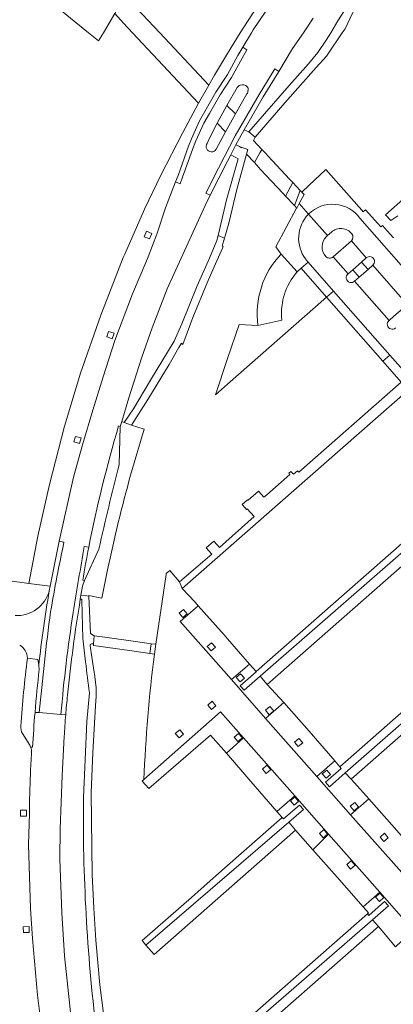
# Model space of a CAD drawing. Extents: x 152048 to 156914, y 461460 to 468786.
# Tile 176 of 256: x 154957 to 155034, y 466800 to 467003. Entities that reach past the tile are written whole.
import ezdxf

# ---------------------------------------------------------------- set-up
doc = ezdxf.new("R2010")
doc.units = 0
doc.header["$LTSCALE"] = 0.75
for name, color, linetype, lineweight in [('B-RO-VH-VERHARDING_ASFALT-GV', 251, 'CONTINUOUS', 18), ('B-RO-VH-VERHARDING_BETON-GV', 251, 'CONTINUOUS', 18), ('B-RO-VH-VERHARDING_BETONSTRAATSTEEN-GV', 251, 'CONTINUOUS', 18), ('B-RO-VH-VERHARDING_OPEN-GV', 251, 'CONTINUOUS', 18), ('B-RO-VH-VERHARDING_TEGEL-GV', 251, 'CONTINUOUS', 18)]:
    doc.layers.add(name, color=color, linetype=linetype, lineweight=lineweight)

msp = doc.modelspace()

# ---------------------------------------------------------------- linework, layer by layer
at = {"layer": 'B-RO-VH-VERHARDING_ASFALT-GV'}
for points in [[(155031.928, 467019.883), (155030.513, 467017.462), (155026.114, 467008.855), (155024.022, 467004.548), (155022.66, 467002.451), (155021.166, 467000), (155020.229, 466998.464), (155018.533, 466995.945), (155016.636, 466993.574), (155012.659, 466989.126), (155004.364, 466979.591), (155005.663, 466978.489), (155011.75, 466985.579), (155018.204, 466992.813), (155020.29, 466995.151), (155020.548, 466995.556), (155023.55, 467000), (155024.1, 467000.815), (155025.592, 467003.853), (155029.918, 467012.66), (155033.9, 467019.985), (155032.748, 467021.286)], [(154989.346, 466969.364), (154990.261, 466968.955), (154990.777, 466970.279), (154992.794, 466976.003), (154993.51, 466977.768), (154995.132, 466981.412), (154996.283, 466983.372), (154998.474, 466987.239), (155000.803, 466990.785), (155002.977, 466994.785), (155003.968, 466996.465), (155003.138, 466997.025), (155002.106, 466995.28), (155000, 466991.402), (154997.625, 466987.772), (154994.242, 466981.867), (154992.584, 466978.146), (154991.975, 466976.663), (154989.842, 466970.64)], [(155010.513, 466992.038), (155009.683, 466992.599), (155006.461, 466987.283), (155001.559, 466978.821), (154998.123, 466972.15), (154995.538, 466967.031), (154996.453, 466966.618), (155000, 466973.615), (155000.654, 466974.885), (155001.729, 466976.971), (155002.434, 466978.339), (155003.411, 466980.024), (155007.336, 466986.794)], [(154999.085, 466956.028), (154998.917, 466956.108), (154999.386, 466957.751), (154998.047, 466958.279), (154997.81, 466957.286), (154996.292, 466953.68), (154993.789, 466947.987), (154990.606, 466940.129), (154989.02, 466936.618), (154984.204, 466928.582), (154980.667, 466922.646), (154978.792, 466919.877), (154980.318, 466919.348), (154983.607, 466924.612), (154988.041, 466931.797), (154990.029, 466935.279), (154990.532, 466936.16), (154990.809, 466935.935), (154992.903, 466941.469), (154995.808, 466948.578), (154996.972, 466951.221), (154998.94, 466955.692)]]:
    msp.add_lwpolyline(points, close=True, dxfattribs=at)
for points in [[(155010.208, 467007.936), (155005.245, 467000.588), (155004.897, 467000), (155003.138, 466997.025), (155003.968, 466996.465), (155002.977, 466994.785), (155000.803, 466990.785), (154998.474, 466987.239), (154996.283, 466983.372), (154995.132, 466981.412), (154993.51, 466977.768), (154992.794, 466976.003), (154990.777, 466970.279), (154990.261, 466968.955), (154989.346, 466969.364), (154987.254, 466963.993), (154985.479, 466958.573), (154983.712, 466953.895), (154983.23, 466952.772), (154980.477, 466946.33), (154976.851, 466936.738), (154974.458, 466929.271), (154972.32, 466922.373), (154970.248, 466915.257), (154968.393, 466908.639), (154965.419, 466895.466), (154966.423, 466895.27)], [(154996.453, 466966.618), (154995.538, 466967.031), (154998.123, 466972.15), (155001.559, 466978.821), (155006.461, 466987.283), (155009.683, 466992.599), (155010.513, 466992.038), (155013.356, 466996.731), (155015.566, 467000), (155017.567, 467002.96)], [(155003.967, 466987.414), (155001.614, 466983.29), (154999.597, 466979.647), (154997.652, 466976.05)], [(154997.835, 466981.394), (154999.846, 466985.019), (155001.983, 466988.726)], [(154995.818, 466977.25), (154996.229, 466978.175), (154997.835, 466981.394)], [(154977.639, 466919.17), (154977.982, 466919.074), (154978.28, 466920.054), (154979.756, 466924.915), (154982.373, 466933.329), (154984.499, 466939.34), (154987.614, 466947.316), (154989.054, 466950.501), (154995.437, 466964.615), (154996.453, 466966.618)], [(154966.423, 466895.27), (154965.419, 466895.466), (154963.588, 466886.199), (154963.409, 466885.292)], [(154971.512, 466894.226), (154970.583, 466894.406)], [(154970.583, 466894.406), (154971.512, 466894.226)], [(154969.782, 466883.562), (154969.922, 466884.41), (154970.22, 466886.22), (154970.611, 466887.391), (154970.275, 466887.458)], [(154974.927, 466795.157), (154973.778, 466804.304), (154972.976, 466813.45), (154972.533, 466820.064), (154972.205, 466826.945), (154972.019, 466843.734), (154972.343, 466852.056), (154972.89, 466861.629), (154973.063, 466863.639), (154973.028, 466865.35), (154972.763, 466867.679), (154972.169, 466871.638), (154971.814, 466873.979), (154971.779, 466874.209), (154972.108, 466874.397), (154972.489, 466874.36), (154972.647, 466876.025), (154971.878, 466876.507), (154971.525, 466884.197), (154970.789, 466884.334), (154970.788, 466884.224), (154969.922, 466884.41), (154969.782, 466883.562), (154970.107, 466883.521), (154970.113, 466883.271), (154970.299, 466875.496)], [(154958.918, 466871.425), (154961.062, 466871.168), (154961.26, 466869.912)], [(154961.26, 466869.912), (154961.263, 466869.889), (154961.357, 466869.077)], [(154971.65, 466864.302), (154971.145, 466858.406), (154970.426, 466842.774)], [(154960.483, 466860.285), (154961.348, 466860.228)], [(154966.779, 466859.773), (154965.807, 466859.845), (154961.348, 466860.228), (154960.483, 466860.285)], [(154961.348, 466860.228), (154965.807, 466859.845)], [(154965.807, 466859.845), (154966.779, 466859.773)], [(155001.861, 466689.972), (154997.546, 466697.874), (154998.543, 466698.373), (154995.123, 466705.205), (154990.299, 466715.717), (154987.043, 466723.466), (154984.16, 466731.038), (154981.513, 466738.486), (154979.108, 466745.916), (154976.293, 466755.58), (154975.459, 466758.763), (154973.753, 466765.277), (154971.858, 466773.968), (154969.455, 466786.71), (154967.921, 466797.342), (154966.54, 466810.255), (154965.984, 466819.049), (154965.556, 466830.093), (154965.664, 466836.354), (154966.029, 466847.324), (154966.484, 466855.303)], [(154959.987, 466853.132), (154959.583, 466853.15)], [(154959.334, 466839.529), (154959.163, 466833.122), (154959.591, 466819.92), (154959.955, 466813.794), (154960.977, 466802.159), (154962.016, 466793.929), (154962.85, 466787.863), (154963.483, 466783.636), (154965.159, 466774.353), (154966.654, 466767.353), (154969.119, 466757.101), (154969.16, 466756.931), (154971.346, 466749.452), (154974.822, 466738.247), (154978.275, 466728.597), (154981.718, 466719.549), (154987.044, 466707.207), (154991.487, 466698.063), (154992.791, 466695.51)]]:
    msp.add_lwpolyline(points, dxfattribs=at)
for points in [[(155001.983, 466988.726, -0.2095222), (155002.586, 466989.206)], [(155002.586, 466989.206, -0.3214718), (155004.027, 466988.889)], [(155004.223, 466988.152, -0.1004097), (155003.967, 466987.414)], [(155004.027, 466988.889, -0.1924157), (155004.223, 466988.152)], [(154997.652, 466976.05, -1.0587215), (154995.818, 466977.25)], [(154971.512, 466894.226, -0.0237008), (154977.639, 466919.17)], [(154963.694, 466880.982, -0.0108534), (154966.423, 466895.27)], [(154966.423, 466895.27, 0.0108534), (154963.694, 466880.982)], [(154970.583, 466894.406, 0.0033305), (154968.338, 466880.819)], [(154968.338, 466880.819, -0.0033305), (154970.583, 466894.406)], [(154970.275, 466887.458, -0.0063571), (154971.512, 466894.226)], [(154963.409, 466885.292, -0.3510128), (154956.384, 466880.172)], [(154961.26, 466869.912, -0.0170935), (154963.409, 466885.292)], [(154963.409, 466885.292, 0.0170935), (154961.26, 466869.912)], [(154967.154, 466863.802, -0.0156934), (154969.782, 466883.562)], [(154961.348, 466860.228, -0.0104054), (154963.694, 466880.982)], [(154963.694, 466880.982, 0.0104054), (154961.348, 466860.228)], [(154968.338, 466880.819, 0.0186468), (154965.807, 466859.845)], [(154965.807, 466859.845, -0.0186468), (154968.338, 466880.819)], [(154957.348, 466874.126, -0.2517166), (154958.918, 466871.425)], [(154970.299, 466875.496, 0.0020921), (154970.853, 466870.67)], [(154970.853, 466870.67, 0.0029764), (154971.65, 466864.302)], [(154961.357, 466869.077, 0.0081763), (154960.483, 466860.285)], [(154966.779, 466859.773, -0.0067126), (154967.154, 466863.802)], [(154960.483, 466860.285, 0.0067073), (154959.987, 466853.132)], [(154966.484, 466855.303, -0.0069344), (154966.779, 466859.773)], [(154959.782, 466852.028, 0.0051476), (154959.539, 466847.552)], [(154959.583, 466853.15, -0.0989784), (154959.782, 466852.028)], [(154959.539, 466847.552, 0.0090961), (154959.334, 466839.529)], [(154970.426, 466842.774, 0.0325983), (154973.061, 466794.951)]]:
    msp.add_lwpolyline(points, format="xyb", dxfattribs=at)
at = {"layer": 'B-RO-VH-VERHARDING_BETON-GV'}
for points in [[(154977.639, 466919.17, 0.0237008), (154971.512, 466894.226)], [(154973.609, 466893.832, -0.0113467), (154977.788, 466911.185)], [(154971.512, 466894.226, 0.0063571), (154970.275, 466887.458)], [(154958.918, 466871.425, 0.0124141), (154957.561, 466857.488)], [(154960.483, 466860.285, -0.0081763), (154961.357, 466869.077)], [(154959.987, 466853.132, -0.0067073), (154960.483, 466860.285)], [(154957.561, 466857.488, 0.1393168), (154957.889, 466855.953)], [(154959.398, 466853.538, -0.0375065), (154959.583, 466853.15)]]:
    msp.add_lwpolyline(points, format="xyb", dxfattribs=at)
for points in [[(154977.788, 466911.185), (154977.982, 466919.074), (154977.639, 466919.17)], [(154970.275, 466887.458), (154970.611, 466887.391), (154973.609, 466893.832)], [(154961.357, 466869.077), (154961.263, 466869.889), (154961.26, 466869.912), (154961.062, 466871.168), (154958.918, 466871.425)], [(154957.889, 466855.953), (154959.398, 466853.538)], [(154959.583, 466853.15), (154959.987, 466853.132)]]:
    msp.add_lwpolyline(points, dxfattribs=at)
at = {"layer": 'B-RO-VH-VERHARDING_BETONSTRAATSTEEN-GV'}
for points in [[(154958.966, 467010.23), (154971.436, 467000), (154973.521, 466998.29), (154974.526, 467000), (154976.835, 467003.931)], [(155001.983, 466988.726), (154999.846, 466985.019), (155001.614, 466983.29), (155003.967, 466987.414)], [(154999.597, 466979.647), (154997.835, 466981.394), (154996.229, 466978.175), (154995.818, 466977.25)], [(154997.652, 466976.05), (154999.597, 466979.647)], [(155020.284, 466958.105), (155020.487, 466958.284), (155016.63, 466962.719)], [(155016.63, 466962.719), (155020.487, 466958.284), (155021.294, 466958.998)], [(155210.046, 466753.926), (155209.288, 466754.79), (155180.922, 466787.248), (155105.705, 466872.664), (155093.96, 466885.898), (155065.539, 466918.183), (155027.156, 466961.896)], [(155025.398, 466957.215), (155028.468, 466953.709)], [(155006.238, 466939.83), (155011.128, 466940.888), (155011.07, 466941.608), (155011.052, 466942.185), (155011.074, 466943.056), (155011.123, 466943.63), (155011.243, 466944.492), (155011.354, 466945.061), (155011.492, 466945.621), (155011.657, 466946.181), (155011.843, 466946.728), (155012.11, 466947.399), (155012.35, 466947.928), (155012.759, 466948.696), (155013.057, 466949.19), (155013.377, 466949.674), (155013.897, 466950.368), (155014.269, 466950.813), (155010.982, 466954.501)], [(155016.398, 466952.977), (155016.529, 466952.828), (155021.744, 466946.893), (155033.295, 466933.743)], [(155024.732, 466950.43), (155021.655, 466953.947)], [(155029.797, 466952.185), (155036.889, 466944.095)], [(155033.139, 466940.859), (155026.079, 466948.929)], [(155033.295, 466933.743), (155041.954, 466923.887), (155053.309, 466910.962), (155059.442, 466903.982), (155070.739, 466891.122), (155076.618, 466884.43), (155088.151, 466871.302), (155094.048, 466864.59), (155105.86, 466851.143), (155110.096, 466846.322), (155175.705, 466771.639), (155180.011, 466766.738), (155199.154, 466744.947), (155199.827, 466744.208)], [(155020.723, 466835.279), (155031.239, 466823.35), (155038.106, 466815.51), (155048.621, 466803.616), (155049.789, 466802.295), (155054.291, 466806.298), (155053.141, 466807.598), (155042.714, 466819.381), (155035.737, 466827.345), (155025.243, 466839.252), (155018.328, 466847.092), (155007.812, 466859.016), (155000.781, 466867.016), (154990.266, 466878.976), (154994, 466882.191), (154993.341, 466882.942), (154990.701, 466885.78), (154990.135, 466887.111), (154988.119, 466889.449), (154987.41, 466888.837), (154987.376, 466888.609), (154985.265, 466874.307), (154984.994, 466872.277)], [(154982.815, 466846.457), (154998.577, 466860.422), (155003.301, 466855.065), (155013.812, 466843.145), (155020.723, 466835.279)]]:
    msp.add_lwpolyline(points, dxfattribs=at)
for points in [[(155002.586, 466989.206, 0.2095222), (155001.983, 466988.726)], [(155004.027, 466988.889, 0.3214718), (155002.586, 466989.206)], [(155003.967, 466987.414, 0.1004097), (155004.223, 466988.152)], [(155004.223, 466988.152, 0.1924157), (155004.027, 466988.889)], [(154995.818, 466977.25, 1.0587215), (154997.652, 466976.05)], [(155027.156, 466961.896, 0.4570575), (155016.63, 466962.719)], [(155016.63, 466962.719, 0.0259451), (155016.153, 466962.196)], [(155016.153, 466962.196, 0.365873), (155016.398, 466952.977)], [(155021.294, 466958.998, -0.4375705), (155025.506, 466958.629)], [(155020.179, 466953.991, -0.4076275), (155020.284, 466958.105)], [(155025.506, 466958.629, -0.3847484), (155025.398, 466957.215)], [(155010.982, 466954.501, 0.2282132), (155006.238, 466939.83)], [(155021.655, 466953.947, -0.4227521), (155020.179, 466953.991)], [(155028.468, 466953.709, -1.0140029), (155029.797, 466952.185)], [(155026.079, 466948.929, -1.058306), (155024.732, 466950.43)], [(155034.49, 466939.303, -1.0199497), (155033.139, 466940.859)], [(154984.994, 466872.277, 0.0211077), (154982.815, 466846.457)]]:
    msp.add_lwpolyline(points, format="xyb", dxfattribs=at)
for points in [[(155004.17, 466975.992), (155002.854, 466976.434), (155002.831, 466976.354), (155002.438, 466976.574), (155001.729, 466976.971), (155000.654, 466974.885), (155002.189, 466974.08), (154999.802, 466965.633), (154998.047, 466958.279), (154999.386, 466957.751), (154999.584, 466958.445), (155000.272, 466960.851), (155001.902, 466967.771), (155003.896, 466975)], [(155028.468, 466953.709), (155025.398, 466957.215), (155021.655, 466953.947), (155024.732, 466950.43), (155025.698, 466951.277), (155027.502, 466952.861)], [(155006.238, 466939.83), (155002.356, 466940.041), (155000, 466933.017), (154997.499, 466925.561), (155000, 466927.762), (155020.301, 466945.625), (155015.085, 466951.56), (155014.269, 466950.813), (155013.897, 466950.368), (155013.377, 466949.674), (155013.057, 466949.19), (155012.759, 466948.696), (155012.35, 466947.928), (155012.11, 466947.399), (155011.843, 466946.728), (155011.657, 466946.181), (155011.492, 466945.621), (155011.354, 466945.061), (155011.243, 466944.492), (155011.123, 466943.63), (155011.074, 466943.056), (155011.052, 466942.185), (155011.07, 466941.608), (155011.128, 466940.888)], [(155028.835, 466951.342), (155027.03, 466949.761), (155026.079, 466948.929), (155033.139, 466940.859), (155034.109, 466941.696), (155035.926, 466943.264), (155036.889, 466944.095), (155029.797, 466952.185)], [(154994, 466882.191), (154990.266, 466878.976), (155000.781, 466867.016), (155004.479, 466870.22), (155000, 466875.4), (154999.291, 466876.22)], [(154990.835, 466879.753), (154990.047, 466880.658), (154990.952, 466881.446), (154991.74, 466880.541)], [(154984.024, 466872.405), (154984.994, 466872.277), (154985.265, 466874.307), (154984.314, 466874.387)], [(154996.613, 466872.904), (154995.825, 466873.809), (154996.73, 466874.597), (154997.518, 466873.691)], [(155007.812, 466859.016), (155011.563, 466862.302), (155008.148, 466866.047), (155006.664, 466867.719), (155003.394, 466864.846), (155002.609, 466865.753), (155005.873, 466868.616), (155005.837, 466868.659), (155004.479, 466870.22), (155000.781, 466867.016)], [(155002.57, 466866.54), (155001.782, 466867.446), (155002.687, 466868.233), (155003.475, 466867.328)], [(154996.707, 466860.863), (154995.919, 466861.768), (154996.825, 466862.556), (154997.612, 466861.65)], [(155007.812, 466859.016), (155018.328, 466847.092), (155022.008, 466850.301), (155016.751, 466856.423), (155011.563, 466862.302)], [(154983.864, 466844.603), (154996.528, 466855.599), (154999.749, 466851.891), (155003.301, 466855.065), (154998.577, 466860.422), (154982.815, 466846.457), (154982.488, 466846.168)], [(155008.566, 466859.806), (155007.779, 466860.711), (155008.684, 466861.499), (155009.472, 466860.594)], [(154990.059, 466855.031), (154989.271, 466855.937), (154990.176, 466856.724), (154990.964, 466855.819)], [(155002.136, 466854.28), (155001.349, 466855.185), (155002.254, 466855.973), (155003.042, 466855.067)], [(155010.138, 466839.925), (155013.812, 466843.145), (155003.301, 466855.065), (154999.749, 466851.891), (155004.807, 466846.065)], [(155014.512, 466853.245), (155013.724, 466854.15), (155014.629, 466854.938), (155015.417, 466854.032)], [(155007.95, 466847.723), (155007.162, 466848.628), (155008.068, 466849.416), (155008.855, 466848.511)], [(155025.374, 466846.54), (155024.142, 466847.884), (155020.89, 466844.995), (155020.1, 466845.906), (155023.338, 466848.777), (155023.051, 466849.097), (155022.008, 466850.301), (155018.328, 466847.092), (155025.243, 466839.252), (155029.013, 466842.511), (155028.519, 466843.073)], [(155020.23, 466846.738), (155019.443, 466847.643), (155020.348, 466848.431), (155021.136, 466847.525)], [(155013.812, 466843.145), (155010.138, 466839.925), (155011.181, 466838.703), (155011.489, 466838.375), (155014.751, 466841.228), (155015.558, 466840.349), (155012.568, 466837.697), (155013.971, 466836.039), (155017.464, 466832.002), (155020.723, 466835.279)], [(155013.672, 466841.204), (155012.884, 466842.11), (155013.789, 466842.897), (155014.577, 466841.992)], [(155025.979, 466840.074), (155025.191, 466840.979), (155026.096, 466841.767), (155026.884, 466840.862)], [(155035.737, 466827.345), (155039.454, 466830.56), (155034.232, 466836.574), (155029.013, 466842.511), (155025.243, 466839.252)], [(155031.239, 466823.35), (155020.723, 466835.279), (155017.464, 466832.002), (155022.457, 466826.378), (155027.792, 466820.327)], [(155019.621, 466834.489), (155018.833, 466835.394), (155019.739, 466836.182), (155020.526, 466835.277)], [(155032.075, 466833.739), (155031.288, 466834.644), (155032.193, 466835.432), (155032.981, 466834.527)], [(155025.251, 466828.078), (155024.464, 466828.983), (155025.369, 466829.771), (155026.157, 466828.865)], [(155034.479, 466812.123), (155038.106, 466815.51), (155031.239, 466823.35), (155027.792, 466820.327), (155028.902, 466819.067), (155028.685, 466818.875), (155028.969, 466818.556), (155032.228, 466821.424), (155033.011, 466820.513), (155029.756, 466817.658), (155030.961, 466816.296)], [(155031.151, 466821.412), (155030.364, 466822.317), (155031.269, 466823.105), (155032.057, 466822.199)]]:
    msp.add_lwpolyline(points, close=True, dxfattribs=at)
at = {"layer": 'B-RO-VH-VERHARDING_OPEN-GV'}
for points in [[(155006.783, 466971.906), (155011.336, 466967.026), (155011.918, 466966.403), (155013.361, 466969.194), (155012.78, 466969.819), (155008.251, 466974.688), (155007.893, 466975.073), (155007.024, 466976.007), (155006.616, 466975.297), (155005.495, 466973.287), (155006.421, 466972.294)], [(154973.972, 466873.791), (154974.471, 466873.722), (154980.825, 466872.847), (154984.024, 466872.405), (154984.314, 466874.387), (154981.112, 466874.837), (154974.779, 466875.726), (154974.284, 466875.795), (154972.647, 466876.025), (154972.489, 466874.36), (154972.455, 466874)]]:
    msp.add_lwpolyline(points, close=True, dxfattribs=at)
at = {"layer": 'B-RO-VH-VERHARDING_TEGEL-GV'}
for points in [[(155005.754, 467004.841), (155002.598, 467000), (155000, 466995.728), (154997.292, 466991.26), (154996.182, 466989.204), (154994.035, 466985.498), (154990.72, 466979.354), (154986.271, 466970.699), (154982.981, 466963.692), (154978.914, 466954.461), (154978.607, 466953.765), (154973.99, 466941.903), (154969.814, 466929.981), (154966.554, 466919.138), (154963.443, 466907.14), (154961.064, 466896.537), (154959.248, 466886.807), (154963.588, 466886.199), (154965.419, 466895.466), (154968.393, 466908.639), (154970.248, 466915.257), (154972.32, 466922.373), (154974.458, 466929.271), (154976.851, 466936.738), (154980.477, 466946.33), (154983.23, 466952.772), (154983.712, 466953.895), (154985.479, 466958.573), (154987.254, 466963.993), (154989.346, 466969.364), (154989.842, 466970.64), (154991.975, 466976.663), (154992.584, 466978.146), (154994.242, 466981.867), (154997.625, 466987.772), (155000, 466991.402), (155002.106, 466995.28), (155003.138, 466997.025), (155004.897, 467000), (155005.245, 467000.588), (155010.208, 467007.936)], [(155064.983, 466991.392), (155032.386, 466962.524), (155033.471, 466961.392), (155034.923, 466962.385)], [(155034.065, 466957.802), (155032.763, 466959.284), (155031.795, 466960.388), (155031.43, 466960.069), (155028.335, 466963.589), (155027.847, 466963.16), (155027.545, 466963.504), (155020.171, 466971.905), (155019.016, 466970.808), (155016.761, 466968.669), (155015.218, 466967.205), (155015.689, 466966.709), (155014.719, 466964.919), (155016.63, 466962.719)], [(155016.63, 466962.719), (155014.719, 466964.919), (155014.185, 466963.937), (155014.17, 466963.909), (155009.929, 466955.981), (155010.982, 466954.501)], [(155027.156, 466961.896), (155065.539, 466918.183), (155093.96, 466885.898)], [(155010.982, 466954.501), (155014.269, 466950.813), (155015.085, 466951.56), (155016.529, 466952.828), (155016.398, 466952.977)], [(154980.103, 466909.015), (154982.912, 466918.522), (154980.318, 466919.348), (154978.792, 466919.877), (154978.28, 466920.054), (154977.982, 466919.074), (154977.788, 466911.185)], [(154973.609, 466893.832), (154970.611, 466887.391), (154970.22, 466886.22), (154969.922, 466884.41), (154970.788, 466884.224), (154970.789, 466884.334), (154971.525, 466884.197), (154971.529, 466884.285), (154974.195, 466883.769), (154975.356, 466889.565)], [(154959.248, 466886.807), (154935.834, 466890.088), (154935.081, 466885.195), (154929.959, 466886.155), (154929.576, 466884.024), (154935.93, 466883.126)], [(154963.409, 466885.292), (154963.588, 466886.199), (154959.248, 466886.807)], [(154959.398, 466853.538), (154957.889, 466855.953)], [(154992.791, 466695.51), (154991.487, 466698.063), (154987.044, 466707.207), (154981.718, 466719.549), (154978.275, 466728.597), (154974.822, 466738.247), (154971.346, 466749.452), (154969.16, 466756.931), (154969.119, 466757.101), (154966.654, 466767.353), (154965.159, 466774.353), (154963.483, 466783.636), (154962.85, 466787.863), (154962.016, 466793.929), (154960.977, 466802.159), (154959.955, 466813.794), (154959.591, 466819.92), (154959.163, 466833.122), (154959.334, 466839.529)]]:
    msp.add_lwpolyline(points, dxfattribs=at)
for points in [[(154978.659, 467001.976), (154980.503, 467000), (154994.035, 466985.498), (154996.182, 466989.204), (154986.088, 467000), (154978.878, 467007.712), (154976.835, 467003.931)], [(154999.846, 466985.019), (154997.835, 466981.394), (154999.597, 466979.647), (155001.614, 466983.29)], [(155004.364, 466979.591), (155003.523, 466979.973), (155003.411, 466980.024), (155002.434, 466978.339), (155001.729, 466976.971), (155002.438, 466976.574), (155002.831, 466976.354), (155002.854, 466976.434), (155004.17, 466975.992), (155003.896, 466975), (155005.495, 466973.287), (155006.616, 466975.297), (155007.024, 466976.007), (155005.292, 466977.869), (155005.663, 466978.489)], [(155013.722, 466964.473), (155014.896, 466967.545), (155013.361, 466969.194), (155011.918, 466966.403)], [(155014.185, 466963.937), (155014.719, 466964.919), (155015.689, 466966.709), (155015.218, 466967.205), (155014.896, 466967.545), (155013.722, 466964.473)], [(154983.997, 466957.597), (154982.89, 466958.062), (154983.356, 466959.168), (154984.462, 466958.703)], [(155015.085, 466951.56), (155020.301, 466945.625), (155021.744, 466946.893), (155016.529, 466952.828)], [(155027.03, 466949.761), (155028.835, 466951.342), (155027.502, 466952.861), (155025.698, 466951.277)], [(155031.856, 466932.476), (155033.295, 466933.743), (155021.744, 466946.893), (155020.301, 466945.625)], [(154976.722, 466938.208), (154976.341, 466937.07), (154975.203, 466937.45), (154975.583, 466938.588)], [(155041.954, 466923.887), (155033.295, 466933.743), (155031.856, 466932.476), (155035.628, 466928.184), (155037.074, 466926.539), (155040.554, 466922.578)], [(155012.596, 466909.423), (155012.785, 466909.213), (155008.036, 466905.018), (155007.439, 466904.49), (155006.335, 466905.763), (155004.204, 466903.876), (155004.105, 466903.988), (155003.012, 466903.02), (155003.111, 466902.908), (155003.909, 466902.007), (155004.042, 466902.125), (155005.457, 466900.527), (154998.32, 466894.206), (154997.187, 466895.486), (154995.642, 466894.118), (154996.776, 466892.838), (154990.135, 466887.111), (154990.701, 466885.78), (155037.074, 466926.539), (155035.628, 466928.184), (155014.595, 466909.665), (155014.331, 466909.966), (155013.5, 466909.234), (155013.012, 466909.79)], [(154968.786, 466917.023), (154969.939, 466916.691), (154969.608, 466915.538), (154968.454, 466915.869)], [(155050.897, 466909.67), (155051.558, 466908.919), (155005.837, 466868.659), (155005.873, 466868.616), (155002.609, 466865.753), (155003.394, 466864.846), (155006.664, 466867.719), (155053.133, 466908.264), (155051.874, 466909.696), (155045.507, 466916.942), (155044.942, 466916.428)], [(155006.664, 466867.719), (155008.148, 466866.047), (155054.443, 466906.774), (155053.133, 466908.264)], [(155023.051, 466849.097), (155023.338, 466848.777), (155020.1, 466845.906), (155020.89, 466844.995), (155024.142, 466847.884), (155070.486, 466888.518), (155069.305, 466889.861)], [(155024.142, 466847.884), (155025.374, 466846.54), (155071.583, 466887.269), (155070.486, 466888.518)], [(154957.533, 466838.969), (154957.534, 466840.169), (154958.734, 466840.168), (154958.733, 466838.968)], [(155011.181, 466838.703), (155000, 466828.804), (154994.614, 466824.038), (154992.565, 466822.222), (154982.465, 466813.357), (154983.252, 466812.46), (155012.568, 466837.697), (155015.558, 466840.349), (155014.751, 466841.228), (155011.489, 466838.375)], [(155012.568, 466837.697), (154983.252, 466812.46), (154984.94, 466810.537), (155013.971, 466836.039)], [(155028.685, 466818.875), (155000, 466793.593), (154993.782, 466788.114), (154987.216, 466782.326), (154988.059, 466781.363), (155029.756, 466817.658), (155033.011, 466820.513), (155032.228, 466821.424), (155028.969, 466818.556)], [(155030.961, 466816.296), (155029.756, 466817.658), (154988.059, 466781.363), (154989.481, 466779.736), (154990.001, 466780.195), (155000, 466789.008)], [(154959.312, 466815.068), (154958.113, 466815.019), (154958.064, 466816.218), (154959.263, 466816.267)]]:
    msp.add_lwpolyline(points, close=True, dxfattribs=at)
for points in [[(155016.63, 466962.719, -0.4570575), (155027.156, 466961.896)], [(155016.153, 466962.196, -0.0259451), (155016.63, 466962.719)], [(155016.398, 466952.977, -0.365873), (155016.153, 466962.196)], [(154977.788, 466911.185, 0.0113467), (154973.609, 466893.832)], [(154975.356, 466889.565, -0.0164027), (154980.103, 466909.015)], [(154956.384, 466880.172, 0.3510128), (154963.409, 466885.292)], [(154958.918, 466871.425, 0.2517166), (154957.348, 466874.126)], [(154957.561, 466857.488, -0.0124141), (154958.918, 466871.425)], [(154957.889, 466855.953, -0.1393168), (154957.561, 466857.488)], [(154959.583, 466853.15, 0.0375065), (154959.398, 466853.538)], [(154959.539, 466847.552, -0.0051476), (154959.782, 466852.028)], [(154959.782, 466852.028, 0.0989784), (154959.583, 466853.15)], [(154959.334, 466839.529, -0.0090961), (154959.539, 466847.552)]]:
    msp.add_lwpolyline(points, format="xyb", dxfattribs=at)

doc.saveas('drawing.dxf')
